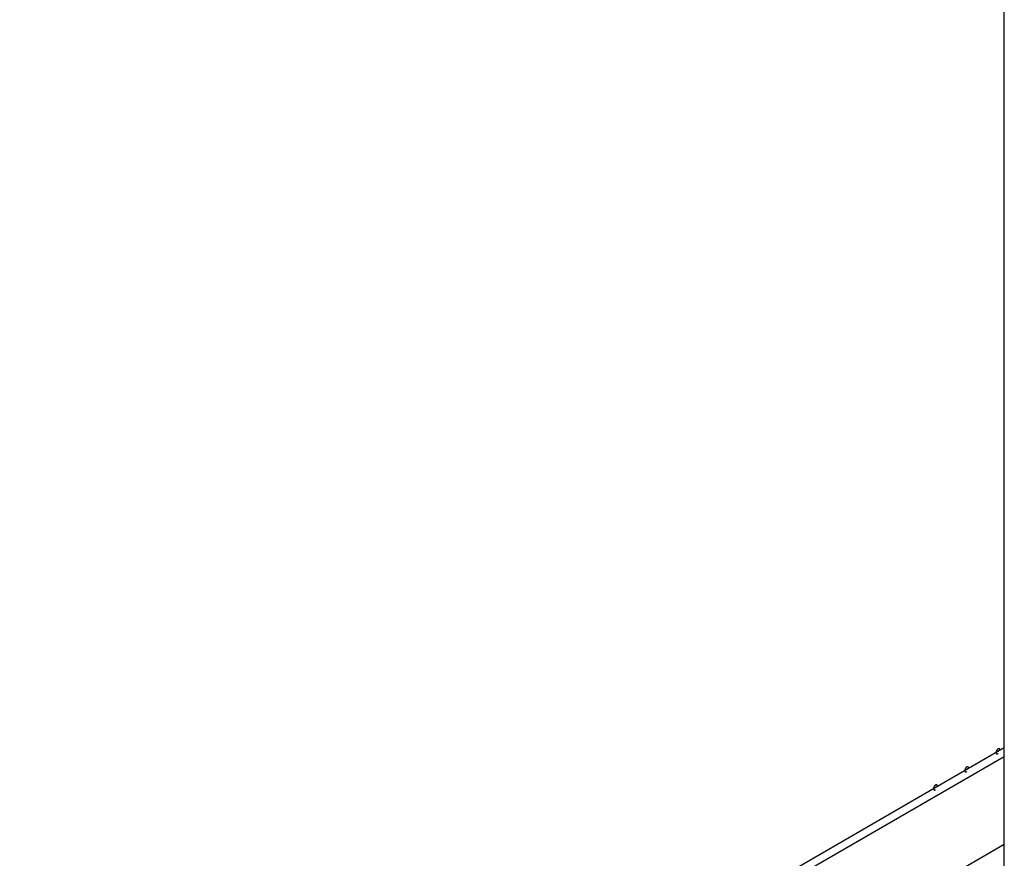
# Model space of a CAD drawing. Header units: inches. Extents: x 6 to 353, y 6 to 228.
# Tile 117 of 256: x 323.67 to 329.23, y 110.81 to 115.54. Entities that reach past the tile are written whole.
import ezdxf

# ---------------------------------------------------------------- set-up
doc = ezdxf.new("R2010")
doc.units = ezdxf.units.IN
doc.header["$LTSCALE"] = 19.946667
doc.header["$MEASUREMENT"] = 0
doc.layers.get('0').update_dxf_attribs({"linetype": 'CONTINUOUS'})
doc.layers.add('08_ALL_COSMETICS', color=7, linetype='CONTINUOUS')

msp = doc.modelspace()

# ---------------------------------------------------------------- linework, layer by layer
at = {"color": 7, "linetype": 'Continuous'}
for p, q in [((329.2291, 84.9097), (329.2291, 119.5768)), ((317.7691, 104.8174), (329.2291, 111.4338)), ((317.7691, 104.7684), (329.2291, 111.3848)), ((328.1395, 110.2601), (329.2291, 110.8892))]:
    msp.add_line(p, q, dxfattribs=at)
at = {"layer": '08_ALL_COSMETICS', "color": 7, "linetype": 'Continuous'}
for points, knots in [([(329.1938, 111.4264), (329.1934, 111.4262), (329.1928, 111.4258), (329.1921, 111.4253), (329.1916, 111.425), (329.191, 111.4244), (329.1905, 111.424), (329.19, 111.4235), (329.1894, 111.423), (329.189, 111.4224), (329.1885, 111.4218), (329.188, 111.4212), (329.1875, 111.4207), (329.1871, 111.42), (329.1866, 111.4193), (329.1862, 111.4187), (329.1857, 111.418), (329.1854, 111.4173), (329.1851, 111.4166), (329.1847, 111.4159), (329.1843, 111.4152), (329.1841, 111.4145), (329.1838, 111.4138), (329.1836, 111.4131), (329.1833, 111.4124), (329.1832, 111.4117), (329.183, 111.411), (329.1828, 111.4103), (329.1826, 111.4096), (329.1826, 111.4089), (329.1825, 111.408), (329.1825, 111.4073), (329.1824, 111.4069)], [0, 0, 0, 0, 0.0625, 0.09375, 0.125, 0.15625, 0.1875, 0.21875, 0.25, 0.28125, 0.3125, 0.34375, 0.375, 0.40625, 0.4375, 0.46875, 0.5, 0.53125, 0.5625, 0.59375, 0.625, 0.65625, 0.6875, 0.71875, 0.75, 0.78125, 0.8125, 0.84375, 0.875, 0.90625, 0.9375, 1, 1, 1, 1]), ([(329.2051, 111.4199), (329.205, 111.4203), (329.205, 111.4209), (329.2049, 111.4217), (329.2049, 111.4224), (329.2047, 111.4228), (329.2045, 111.4234), (329.2044, 111.4238), (329.2043, 111.4241), (329.2042, 111.4244), (329.2041, 111.4246), (329.2039, 111.4249), (329.2037, 111.4252), (329.2035, 111.4256), (329.2033, 111.4258), (329.2032, 111.4261), (329.203, 111.4262), (329.2028, 111.4264), (329.2025, 111.4266), (329.2022, 111.4269), (329.2019, 111.4271), (329.2018, 111.4273), (329.2015, 111.4273), (329.2013, 111.4274), (329.2009, 111.4276), (329.2006, 111.4277), (329.2003, 111.4278), (329.2001, 111.4279), (329.1998, 111.4279), (329.1995, 111.4279), (329.1991, 111.4279), (329.1987, 111.4279), (329.1984, 111.4279), (329.1981, 111.428), (329.1978, 111.4279), (329.1975, 111.4278), (329.1971, 111.4277), (329.1966, 111.4276), (329.1963, 111.4275), (329.196, 111.4275), (329.1957, 111.4273), (329.1953, 111.4272), (329.1947, 111.4269), (329.1941, 111.4266), (329.1938, 111.4264)], [0, 0, 0, 0, 0.0625, 0.09375, 0.125, 0.15625, 0.1875, 0.21875, 0.234375, 0.25, 0.265625, 0.28125, 0.3125, 0.34375, 0.359375, 0.375, 0.390625, 0.40625, 0.4375, 0.46875, 0.484375, 0.5, 0.515625, 0.53125, 0.5625, 0.59375, 0.609375, 0.625, 0.640625, 0.65625, 0.6875, 0.71875, 0.734375, 0.75, 0.765625, 0.78125, 0.8125, 0.84375, 0.859375, 0.875, 0.890625, 0.90625, 0.9375, 1, 1, 1, 1]), ([(329.1824, 111.4069), (329.1825, 111.4065), (329.1825, 111.4058), (329.1826, 111.4051), (329.1826, 111.4044), (329.1828, 111.4039), (329.183, 111.4034), (329.1831, 111.403), (329.1832, 111.4026), (329.1833, 111.4024), (329.1834, 111.4022), (329.1836, 111.4019), (329.1838, 111.4015), (329.184, 111.4012), (329.1842, 111.4009), (329.1843, 111.4007), (329.1845, 111.4006), (329.1848, 111.4004), (329.1851, 111.4001), (329.1853, 111.3999), (329.1856, 111.3997), (329.1858, 111.3995), (329.186, 111.3995), (329.1863, 111.3993), (329.1866, 111.3992), (329.187, 111.3991), (329.1873, 111.399), (329.1875, 111.3989), (329.1877, 111.3989), (329.188, 111.3989), (329.1884, 111.3989), (329.1888, 111.3988), (329.1892, 111.3988), (329.1894, 111.3988), (329.1897, 111.3989), (329.19, 111.3989), (329.1905, 111.3991), (329.1909, 111.3991), (329.1913, 111.3992), (329.1915, 111.3993), (329.1918, 111.3994), (329.1922, 111.3996), (329.1928, 111.3999), (329.1934, 111.4001), (329.1938, 111.4003)], [0, 0, 0, 0, 0.0625, 0.09375, 0.125, 0.15625, 0.1875, 0.21875, 0.234375, 0.25, 0.265625, 0.28125, 0.3125, 0.34375, 0.359375, 0.375, 0.390625, 0.40625, 0.4375, 0.46875, 0.484375, 0.5, 0.515625, 0.53125, 0.5625, 0.59375, 0.609375, 0.625, 0.640625, 0.65625, 0.6875, 0.71875, 0.734375, 0.75, 0.765625, 0.78125, 0.8125, 0.84375, 0.859375, 0.875, 0.890625, 0.90625, 0.9375, 1, 1, 1, 1]), ([(329.017, 111.3244), (329.0166, 111.3241), (329.0161, 111.3238), (329.0153, 111.3232), (329.0148, 111.3229), (329.0143, 111.3224), (329.0137, 111.3219), (329.0132, 111.3214), (329.0127, 111.3209), (329.0122, 111.3203), (329.0117, 111.3198), (329.0112, 111.3192), (329.0107, 111.3186), (329.0103, 111.3179), (329.0099, 111.3173), (329.0094, 111.3166), (329.009, 111.316), (329.0086, 111.3152), (329.0083, 111.3146), (329.0079, 111.3139), (329.0076, 111.3132), (329.0073, 111.3125), (329.0071, 111.3117), (329.0068, 111.311), (329.0065, 111.3103), (329.0064, 111.3096), (329.0062, 111.3089), (329.0061, 111.3082), (329.0059, 111.3075), (329.0058, 111.3068), (329.0058, 111.3059), (329.0057, 111.3052), (329.0057, 111.3048)], [0, 0, 0, 0, 0.0625, 0.09375, 0.125, 0.15625, 0.1875, 0.21875, 0.25, 0.28125, 0.3125, 0.34375, 0.375, 0.40625, 0.4375, 0.46875, 0.5, 0.53125, 0.5625, 0.59375, 0.625, 0.65625, 0.6875, 0.71875, 0.75, 0.78125, 0.8125, 0.84375, 0.875, 0.90625, 0.9375, 1, 1, 1, 1]), ([(329.0283, 111.3179), (329.0283, 111.3183), (329.0282, 111.3189), (329.0281, 111.3197), (329.0281, 111.3203), (329.0279, 111.3208), (329.0278, 111.3213), (329.0276, 111.3217), (329.0275, 111.3221), (329.0275, 111.3224), (329.0273, 111.3225), (329.0271, 111.3228), (329.0269, 111.3232), (329.0267, 111.3235), (329.0265, 111.3238), (329.0264, 111.324), (329.0262, 111.3241), (329.026, 111.3243), (329.0257, 111.3246), (329.0254, 111.3248), (329.0252, 111.325), (329.025, 111.3252), (329.0248, 111.3253), (329.0245, 111.3254), (329.0241, 111.3255), (329.0238, 111.3256), (329.0235, 111.3257), (329.0233, 111.3258), (329.023, 111.3258), (329.0227, 111.3258), (329.0223, 111.3259), (329.0219, 111.3259), (329.0216, 111.3259), (329.0213, 111.3259), (329.0211, 111.3258), (329.0207, 111.3258), (329.0203, 111.3257), (329.0198, 111.3256), (329.0195, 111.3255), (329.0192, 111.3254), (329.0189, 111.3253), (329.0186, 111.3251), (329.0179, 111.3248), (329.0174, 111.3246), (329.017, 111.3244)], [0, 0, 0, 0, 0.0625, 0.09375, 0.125, 0.15625, 0.1875, 0.21875, 0.234375, 0.25, 0.265625, 0.28125, 0.3125, 0.34375, 0.359375, 0.375, 0.390625, 0.40625, 0.4375, 0.46875, 0.484375, 0.5, 0.515625, 0.53125, 0.5625, 0.59375, 0.609375, 0.625, 0.640625, 0.65625, 0.6875, 0.71875, 0.734375, 0.75, 0.765625, 0.78125, 0.8125, 0.84375, 0.859375, 0.875, 0.890625, 0.90625, 0.9375, 1, 1, 1, 1]), ([(329.0057, 111.3048), (329.0057, 111.3044), (329.0058, 111.3038), (329.0058, 111.303), (329.0059, 111.3024), (329.0061, 111.3019), (329.0062, 111.3013), (329.0063, 111.3009), (329.0065, 111.3006), (329.0065, 111.3003), (329.0067, 111.3001), (329.0068, 111.2998), (329.007, 111.2995), (329.0073, 111.2991), (329.0074, 111.2989), (329.0075, 111.2986), (329.0077, 111.2985), (329.008, 111.2983), (329.0083, 111.2981), (329.0086, 111.2978), (329.0088, 111.2976), (329.009, 111.2974), (329.0092, 111.2974), (329.0095, 111.2973), (329.0098, 111.2972), (329.0102, 111.297), (329.0105, 111.2969), (329.0107, 111.2968), (329.0109, 111.2968), (329.0113, 111.2968), (329.0117, 111.2968), (329.0121, 111.2968), (329.0124, 111.2968), (329.0126, 111.2967), (329.0129, 111.2968), (329.0133, 111.2969), (329.0137, 111.297), (329.0141, 111.2971), (329.0145, 111.2972), (329.0147, 111.2972), (329.015, 111.2974), (329.0154, 111.2975), (329.0161, 111.2978), (329.0166, 111.2981), (329.017, 111.2983)], [0, 0, 0, 0, 0.0625, 0.09375, 0.125, 0.15625, 0.1875, 0.21875, 0.234375, 0.25, 0.265625, 0.28125, 0.3125, 0.34375, 0.359375, 0.375, 0.390625, 0.40625, 0.4375, 0.46875, 0.484375, 0.5, 0.515625, 0.53125, 0.5625, 0.59375, 0.609375, 0.625, 0.640625, 0.65625, 0.6875, 0.71875, 0.734375, 0.75, 0.765625, 0.78125, 0.8125, 0.84375, 0.859375, 0.875, 0.890625, 0.90625, 0.9375, 1, 1, 1, 1]), ([(328.8402, 111.2223), (328.8398, 111.2221), (328.8393, 111.2217), (328.8386, 111.2212), (328.838, 111.2208), (328.8375, 111.2203), (328.837, 111.2198), (328.8364, 111.2193), (328.8359, 111.2189), (328.8354, 111.2183), (328.8349, 111.2177), (328.8344, 111.2171), (328.8339, 111.2166), (328.8335, 111.2159), (328.8331, 111.2152), (328.8327, 111.2145), (328.8322, 111.2139), (328.8319, 111.2132), (328.8315, 111.2125), (328.8312, 111.2118), (328.8308, 111.2111), (328.8306, 111.2104), (328.8303, 111.2097), (328.83, 111.209), (328.8297, 111.2083), (328.8296, 111.2076), (328.8294, 111.2068), (328.8293, 111.2061), (328.8291, 111.2054), (328.8291, 111.2048), (328.829, 111.2039), (328.8289, 111.2032), (328.8289, 111.2027)], [0, 0, 0, 0, 0.0625, 0.09375, 0.125, 0.15625, 0.1875, 0.21875, 0.25, 0.28125, 0.3125, 0.34375, 0.375, 0.40625, 0.4375, 0.46875, 0.5, 0.53125, 0.5625, 0.59375, 0.625, 0.65625, 0.6875, 0.71875, 0.75, 0.78125, 0.8125, 0.84375, 0.875, 0.90625, 0.9375, 1, 1, 1, 1]), ([(328.8289, 111.2027), (328.8289, 111.2023), (328.829, 111.2017), (328.8291, 111.2009), (328.8291, 111.2003), (328.8293, 111.1998), (328.8294, 111.1993), (328.8296, 111.1988), (328.8297, 111.1985), (328.8297, 111.1982), (328.8299, 111.198), (328.8301, 111.1978), (328.8303, 111.1974), (328.8305, 111.1971), (328.8307, 111.1968), (328.8308, 111.1966), (328.831, 111.1964), (328.8312, 111.1962), (328.8315, 111.196), (328.8318, 111.1957), (328.832, 111.1956), (328.8322, 111.1954), (328.8324, 111.1953), (328.8327, 111.1952), (328.8331, 111.1951), (328.8334, 111.195), (328.8337, 111.1949), (328.8339, 111.1948), (328.8342, 111.1948), (328.8345, 111.1947), (328.8349, 111.1947), (328.8353, 111.1947), (328.8356, 111.1947), (328.8359, 111.1947), (328.8361, 111.1948), (328.8365, 111.1948), (328.8369, 111.1949), (328.8374, 111.195), (328.8377, 111.1951), (328.838, 111.1951), (328.8383, 111.1953), (328.8386, 111.1955), (328.8393, 111.1958), (328.8398, 111.196), (328.8402, 111.1962)], [0, 0, 0, 0, 0.0625, 0.09375, 0.125, 0.15625, 0.1875, 0.21875, 0.234375, 0.25, 0.265625, 0.28125, 0.3125, 0.34375, 0.359375, 0.375, 0.390625, 0.40625, 0.4375, 0.46875, 0.484375, 0.5, 0.515625, 0.53125, 0.5625, 0.59375, 0.609375, 0.625, 0.640625, 0.65625, 0.6875, 0.71875, 0.734375, 0.75, 0.765625, 0.78125, 0.8125, 0.84375, 0.859375, 0.875, 0.890625, 0.90625, 0.9375, 1, 1, 1, 1]), ([(328.8515, 111.2158), (328.8515, 111.2162), (328.8514, 111.2168), (328.8514, 111.2176), (328.8513, 111.2182), (328.8511, 111.2187), (328.851, 111.2192), (328.8509, 111.2197), (328.8507, 111.22), (328.8507, 111.2203), (328.8505, 111.2205), (328.8504, 111.2208), (328.8502, 111.2211), (328.8499, 111.2215), (328.8498, 111.2217), (328.8496, 111.222), (328.8495, 111.2221), (328.8492, 111.2223), (328.8489, 111.2225), (328.8486, 111.2228), (328.8484, 111.223), (328.8482, 111.2231), (328.848, 111.2232), (328.8477, 111.2233), (328.8474, 111.2234), (328.847, 111.2236), (328.8467, 111.2237), (328.8465, 111.2238), (328.8463, 111.2238), (328.8459, 111.2238), (328.8455, 111.2238), (328.8451, 111.2238), (328.8448, 111.2238), (328.8446, 111.2239), (328.8443, 111.2238), (328.8439, 111.2237), (328.8435, 111.2236), (328.8431, 111.2235), (328.8427, 111.2234), (328.8425, 111.2234), (328.8422, 111.2232), (328.8418, 111.2231), (328.8411, 111.2228), (328.8406, 111.2225), (328.8402, 111.2223)], [0, 0, 0, 0, 0.0625, 0.09375, 0.125, 0.15625, 0.1875, 0.21875, 0.234375, 0.25, 0.265625, 0.28125, 0.3125, 0.34375, 0.359375, 0.375, 0.390625, 0.40625, 0.4375, 0.46875, 0.484375, 0.5, 0.515625, 0.53125, 0.5625, 0.59375, 0.609375, 0.625, 0.640625, 0.65625, 0.6875, 0.71875, 0.734375, 0.75, 0.765625, 0.78125, 0.8125, 0.84375, 0.859375, 0.875, 0.890625, 0.90625, 0.9375, 1, 1, 1, 1])]:
    msp.add_open_spline(points, degree=3, knots=knots, dxfattribs=at)

doc.saveas('drawing.dxf')
